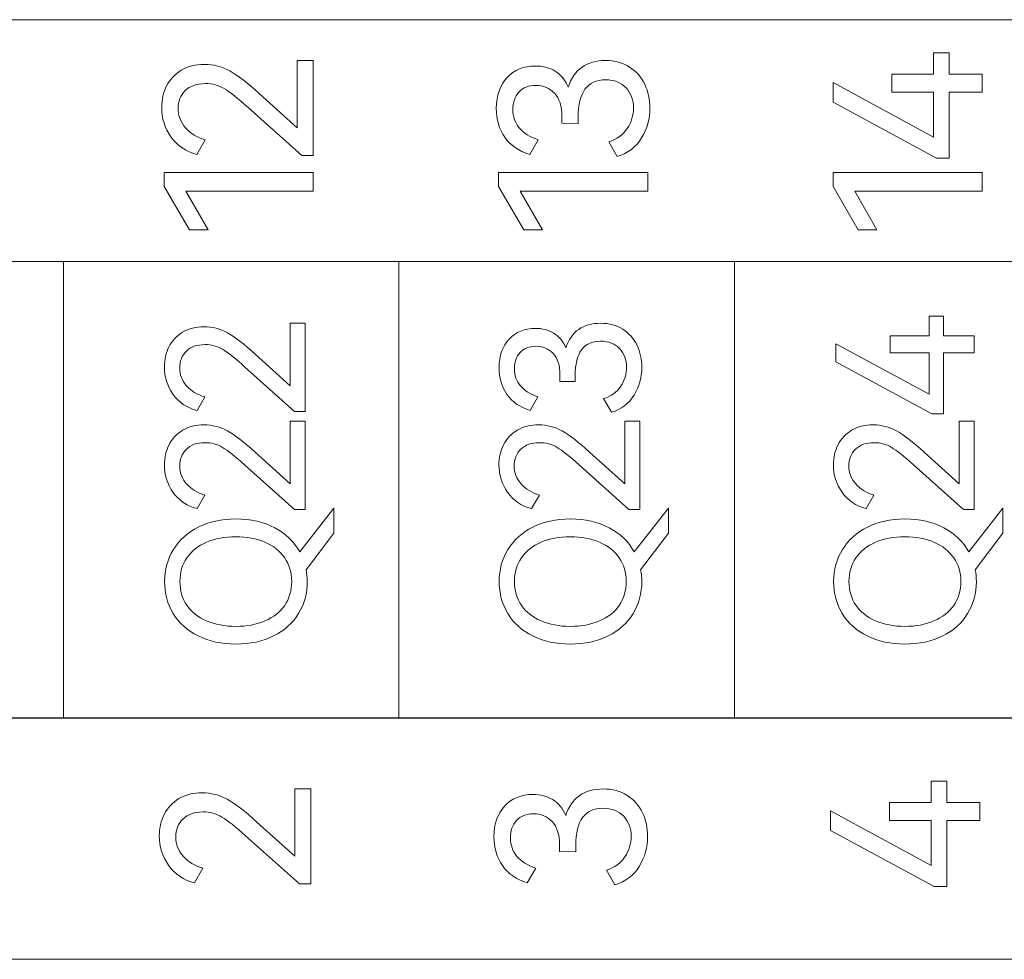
# Model space of a CAD drawing. Header units: millimetres. Extents: x 0 to 427, y 0 to 299.
# Tile 18 of 38: x 145 to 157, y 147 to 159. Entities that reach past the tile are written whole.
import ezdxf

# ---------------------------------------------------------------- set-up
doc = ezdxf.new("R2010")
doc.units = ezdxf.units.MM
doc.header["$MEASUREMENT"] = 0
doc.layers.add('layer 1', color=7, linetype='Continuous')

msp = doc.modelspace()

# ---------------------------------------------------------------- linework, layer by layer
at = {"layer": 'layer 1', "lineweight": 9}
for points, knots in [([(137.761, 155.895), (137.761, 155.895), (137.761, 158.827), (137.761, 158.827), (137.761, 158.827), (137.761, 158.827), (174.394, 158.827), (174.394, 158.827), (174.394, 158.827), (174.394, 158.827), (174.394, 155.895), (174.394, 155.895), (174.394, 155.895), (174.394, 155.895), (137.761, 155.895), (137.761, 155.895)], [0, 0, 0, 0, 0.25, 0.25, 0.25, 0.25, 0.5, 0.5, 0.5, 0.5, 0.75, 0.75, 0.75, 0.75, 1, 1, 1, 1]), ([(155.953, 158.166), (155.953, 158.166), (156.459, 158.166), (156.459, 158.166), (156.459, 158.166), (156.459, 158.166), (156.459, 158.425), (156.459, 158.425), (156.459, 158.425), (156.459, 158.425), (156.649, 158.425), (156.649, 158.425), (156.649, 158.425), (156.649, 158.425), (156.649, 158.166), (156.649, 158.166), (156.649, 158.166), (156.649, 158.166), (157.049, 158.166), (157.049, 158.166), (157.049, 158.166), (157.049, 158.166), (157.049, 157.946), (157.049, 157.946), (157.049, 157.946), (157.049, 157.946), (156.649, 157.946), (156.649, 157.946), (156.649, 157.946), (156.649, 157.946), (156.649, 157.146), (156.649, 157.146), (156.649, 157.146), (156.649, 157.146), (156.496, 157.146), (156.496, 157.146), (156.496, 157.146), (156.496, 157.146), (155.239, 157.825), (155.239, 157.825), (155.239, 157.825), (155.239, 157.825), (155.239, 158.065), (155.239, 158.065), (155.239, 158.065), (155.239, 158.065), (156.459, 157.403), (156.459, 157.403), (156.459, 157.403), (156.459, 157.403), (156.459, 157.946), (156.459, 157.946), (156.459, 157.946), (156.459, 157.946), (155.953, 157.946), (155.953, 157.946), (155.953, 157.946), (155.953, 157.946), (155.953, 158.166), (155.953, 158.166)], [0, 0, 0, 0, 0.066667, 0.066667, 0.066667, 0.066667, 0.133333, 0.133333, 0.133333, 0.133333, 0.2, 0.2, 0.2, 0.2, 0.266667, 0.266667, 0.266667, 0.266667, 0.333333, 0.333333, 0.333333, 0.333333, 0.4, 0.4, 0.4, 0.4, 0.466667, 0.466667, 0.466667, 0.466667, 0.533333, 0.533333, 0.533333, 0.533333, 0.6, 0.6, 0.6, 0.6, 0.666667, 0.666667, 0.666667, 0.666667, 0.733333, 0.733333, 0.733333, 0.733333, 0.8, 0.8, 0.8, 0.8, 0.866667, 0.866667, 0.866667, 0.866667, 0.933333, 0.933333, 0.933333, 0.933333, 1, 1, 1, 1]), ([(148.738, 157.514), (148.738, 157.514), (148.738, 158.331), (148.738, 158.331), (148.738, 158.331), (148.738, 158.331), (148.933, 158.331), (148.933, 158.331), (148.933, 158.331), (148.933, 158.331), (148.933, 157.178), (148.933, 157.178), (148.933, 157.178), (148.933, 157.178), (148.793, 157.178), (148.793, 157.178), (148.793, 157.178), (148.793, 157.178), (148.141, 157.763), (148.141, 157.763), (148.141, 157.763), (148.018, 157.873), (147.923, 157.95), (147.853, 157.991), (147.853, 157.991), (147.784, 158.031), (147.707, 158.052), (147.625, 158.052), (147.625, 158.052), (147.519, 158.052), (147.437, 158.023), (147.38, 157.966), (147.38, 157.966), (147.323, 157.909), (147.294, 157.836), (147.294, 157.749), (147.294, 157.749), (147.294, 157.66), (147.324, 157.581), (147.384, 157.514), (147.384, 157.514), (147.443, 157.447), (147.523, 157.398), (147.622, 157.368), (147.622, 157.368), (147.622, 157.368), (147.521, 157.191), (147.521, 157.191), (147.521, 157.191), (147.386, 157.227), (147.281, 157.298), (147.206, 157.405), (147.206, 157.405), (147.131, 157.512), (147.094, 157.632), (147.094, 157.763), (147.094, 157.763), (147.094, 157.859), (147.114, 157.946), (147.154, 158.025), (147.154, 158.025), (147.195, 158.104), (147.254, 158.167), (147.332, 158.214), (147.332, 158.214), (147.41, 158.261), (147.504, 158.285), (147.615, 158.285), (147.615, 158.285), (147.722, 158.285), (147.824, 158.258), (147.919, 158.205), (147.919, 158.205), (148.014, 158.153), (148.135, 158.059), (148.279, 157.929), (148.279, 157.929), (148.279, 157.929), (148.738, 157.514), (148.738, 157.514)], [0, 0, 0, 0, 0.05, 0.05, 0.05, 0.05, 0.1, 0.1, 0.1, 0.1, 0.15, 0.15, 0.15, 0.15, 0.2, 0.2, 0.2, 0.2, 0.25, 0.25, 0.25, 0.25, 0.3, 0.3, 0.3, 0.3, 0.35, 0.35, 0.35, 0.35, 0.4, 0.4, 0.4, 0.4, 0.45, 0.45, 0.45, 0.45, 0.5, 0.5, 0.5, 0.5, 0.55, 0.55, 0.55, 0.55, 0.6, 0.6, 0.6, 0.6, 0.65, 0.65, 0.65, 0.65, 0.7, 0.7, 0.7, 0.7, 0.75, 0.75, 0.75, 0.75, 0.8, 0.8, 0.8, 0.8, 0.85, 0.85, 0.85, 0.85, 0.9, 0.9, 0.9, 0.9, 0.95, 0.95, 0.95, 0.95, 1, 1, 1, 1]), ([(152.026, 158.008), (152.06, 158.117), (152.116, 158.198), (152.194, 158.251), (152.194, 158.251), (152.271, 158.305), (152.366, 158.331), (152.48, 158.331), (152.48, 158.331), (152.592, 158.331), (152.689, 158.305), (152.77, 158.252), (152.77, 158.252), (152.851, 158.2), (152.914, 158.129), (152.955, 158.043), (152.955, 158.043), (152.997, 157.956), (153.018, 157.86), (153.018, 157.756), (153.018, 157.756), (153.018, 157.624), (152.985, 157.503), (152.917, 157.392), (152.917, 157.392), (152.85, 157.281), (152.751, 157.206), (152.621, 157.168), (152.621, 157.168), (152.621, 157.168), (152.52, 157.346), (152.52, 157.346), (152.52, 157.346), (152.618, 157.377), (152.693, 157.432), (152.743, 157.508), (152.743, 157.508), (152.793, 157.584), (152.818, 157.667), (152.818, 157.756), (152.818, 157.756), (152.818, 157.853), (152.788, 157.935), (152.728, 157.999), (152.728, 157.999), (152.669, 158.064), (152.585, 158.097), (152.478, 158.097), (152.478, 158.097), (152.257, 158.097), (152.147, 157.945), (152.147, 157.645), (152.147, 157.645), (152.147, 157.645), (152.147, 157.568), (152.147, 157.568), (152.147, 157.568), (152.147, 157.568), (151.949, 157.571), (151.949, 157.571), (151.949, 157.571), (151.949, 157.571), (151.949, 157.657), (151.949, 157.657), (151.949, 157.657), (151.949, 157.779), (151.919, 157.872), (151.86, 157.935), (151.86, 157.935), (151.801, 157.998), (151.725, 158.03), (151.633, 158.03), (151.633, 158.03), (151.546, 158.03), (151.478, 158.003), (151.428, 157.949), (151.428, 157.949), (151.379, 157.894), (151.354, 157.824), (151.354, 157.739), (151.354, 157.739), (151.354, 157.65), (151.381, 157.574), (151.433, 157.513), (151.433, 157.513), (151.485, 157.452), (151.561, 157.404), (151.66, 157.371), (151.66, 157.371), (151.66, 157.371), (151.559, 157.193), (151.559, 157.193), (151.559, 157.193), (151.426, 157.233), (151.324, 157.303), (151.256, 157.402), (151.256, 157.402), (151.189, 157.501), (151.154, 157.618), (151.154, 157.751), (151.154, 157.751), (151.154, 157.906), (151.198, 158.03), (151.285, 158.124), (151.285, 158.124), (151.372, 158.218), (151.487, 158.265), (151.628, 158.265), (151.628, 158.265), (151.719, 158.265), (151.799, 158.244), (151.868, 158.202), (151.868, 158.202), (151.937, 158.16), (151.989, 158.095), (152.026, 158.008)], [0, 0, 0, 0, 0.034483, 0.034483, 0.034483, 0.034483, 0.068966, 0.068966, 0.068966, 0.068966, 0.103448, 0.103448, 0.103448, 0.103448, 0.137931, 0.137931, 0.137931, 0.137931, 0.172414, 0.172414, 0.172414, 0.172414, 0.206897, 0.206897, 0.206897, 0.206897, 0.241379, 0.241379, 0.241379, 0.241379, 0.275862, 0.275862, 0.275862, 0.275862, 0.310345, 0.310345, 0.310345, 0.310345, 0.344828, 0.344828, 0.344828, 0.344828, 0.37931, 0.37931, 0.37931, 0.37931, 0.413793, 0.413793, 0.413793, 0.413793, 0.448276, 0.448276, 0.448276, 0.448276, 0.482759, 0.482759, 0.482759, 0.482759, 0.517241, 0.517241, 0.517241, 0.517241, 0.551724, 0.551724, 0.551724, 0.551724, 0.586207, 0.586207, 0.586207, 0.586207, 0.62069, 0.62069, 0.62069, 0.62069, 0.655172, 0.655172, 0.655172, 0.655172, 0.689655, 0.689655, 0.689655, 0.689655, 0.724138, 0.724138, 0.724138, 0.724138, 0.758621, 0.758621, 0.758621, 0.758621, 0.793103, 0.793103, 0.793103, 0.793103, 0.827586, 0.827586, 0.827586, 0.827586, 0.862069, 0.862069, 0.862069, 0.862069, 0.896552, 0.896552, 0.896552, 0.896552, 0.931034, 0.931034, 0.931034, 0.931034, 0.965517, 0.965517, 0.965517, 0.965517, 1, 1, 1, 1]), ([(147.657, 156.277), (147.657, 156.277), (147.43, 156.277), (147.43, 156.277), (147.43, 156.277), (147.43, 156.277), (147.123, 156.803), (147.123, 156.803), (147.123, 156.803), (147.123, 156.803), (147.123, 156.971), (147.123, 156.971), (147.123, 156.971), (147.123, 156.971), (148.933, 156.971), (148.933, 156.971), (148.933, 156.971), (148.933, 156.971), (148.933, 156.748), (148.933, 156.748), (148.933, 156.748), (148.933, 156.748), (147.388, 156.748), (147.388, 156.748), (147.388, 156.748), (147.388, 156.748), (147.657, 156.277), (147.657, 156.277)], [0, 0, 0, 0, 0.142857, 0.142857, 0.142857, 0.142857, 0.285714, 0.285714, 0.285714, 0.285714, 0.428571, 0.428571, 0.428571, 0.428571, 0.571429, 0.571429, 0.571429, 0.571429, 0.714286, 0.714286, 0.714286, 0.714286, 0.857143, 0.857143, 0.857143, 0.857143, 1, 1, 1, 1]), ([(151.715, 156.277), (151.715, 156.277), (151.487, 156.277), (151.487, 156.277), (151.487, 156.277), (151.487, 156.277), (151.181, 156.803), (151.181, 156.803), (151.181, 156.803), (151.181, 156.803), (151.181, 156.971), (151.181, 156.971), (151.181, 156.971), (151.181, 156.971), (152.991, 156.971), (152.991, 156.971), (152.991, 156.971), (152.991, 156.971), (152.991, 156.748), (152.991, 156.748), (152.991, 156.748), (152.991, 156.748), (151.445, 156.748), (151.445, 156.748), (151.445, 156.748), (151.445, 156.748), (151.715, 156.277), (151.715, 156.277)], [0, 0, 0, 0, 0.142857, 0.142857, 0.142857, 0.142857, 0.285714, 0.285714, 0.285714, 0.285714, 0.428571, 0.428571, 0.428571, 0.428571, 0.571429, 0.571429, 0.571429, 0.571429, 0.714286, 0.714286, 0.714286, 0.714286, 0.857143, 0.857143, 0.857143, 0.857143, 1, 1, 1, 1]), ([(155.772, 156.277), (155.772, 156.277), (155.545, 156.277), (155.545, 156.277), (155.545, 156.277), (155.545, 156.277), (155.239, 156.803), (155.239, 156.803), (155.239, 156.803), (155.239, 156.803), (155.239, 156.971), (155.239, 156.971), (155.239, 156.971), (155.239, 156.971), (157.049, 156.971), (157.049, 156.971), (157.049, 156.971), (157.049, 156.971), (157.049, 156.748), (157.049, 156.748), (157.049, 156.748), (157.049, 156.748), (155.503, 156.748), (155.503, 156.748), (155.503, 156.748), (155.503, 156.748), (155.772, 156.277), (155.772, 156.277)], [0, 0, 0, 0, 0.142857, 0.142857, 0.142857, 0.142857, 0.285714, 0.285714, 0.285714, 0.285714, 0.428571, 0.428571, 0.428571, 0.428571, 0.571429, 0.571429, 0.571429, 0.571429, 0.714286, 0.714286, 0.714286, 0.714286, 0.857143, 0.857143, 0.857143, 0.857143, 1, 1, 1, 1]), ([(174.394, 155.895), (174.394, 155.895), (170.323, 155.895), (170.323, 155.895), (170.323, 155.895), (170.323, 155.895), (166.253, 155.895), (166.253, 155.895), (166.253, 155.895), (166.253, 155.895), (162.183, 155.895), (162.183, 155.895), (162.183, 155.895), (162.183, 155.895), (158.112, 155.895), (158.112, 155.895), (158.112, 155.895), (158.112, 155.895), (154.042, 155.895), (154.042, 155.895), (154.042, 155.895), (154.042, 155.895), (149.972, 155.895), (149.972, 155.895), (149.972, 155.895), (149.972, 155.895), (145.901, 155.895), (145.901, 155.895), (145.901, 155.895), (145.901, 155.895), (141.831, 155.895), (141.831, 155.895), (141.831, 155.895), (141.831, 155.895), (137.761, 155.895), (137.761, 155.895)], [0, 0, 0, 0, 0.111111, 0.111111, 0.111111, 0.111111, 0.222222, 0.222222, 0.222222, 0.222222, 0.333333, 0.333333, 0.333333, 0.333333, 0.444444, 0.444444, 0.444444, 0.444444, 0.555556, 0.555556, 0.555556, 0.555556, 0.666667, 0.666667, 0.666667, 0.666667, 0.777778, 0.777778, 0.777778, 0.777778, 0.888889, 0.888889, 0.888889, 0.888889, 1, 1, 1, 1]), ([(155.934, 154.99), (155.934, 154.99), (156.404, 154.99), (156.404, 154.99), (156.404, 154.99), (156.404, 154.99), (156.404, 155.231), (156.404, 155.231), (156.404, 155.231), (156.404, 155.231), (156.581, 155.231), (156.581, 155.231), (156.581, 155.231), (156.581, 155.231), (156.581, 154.99), (156.581, 154.99), (156.581, 154.99), (156.581, 154.99), (156.953, 154.99), (156.953, 154.99), (156.953, 154.99), (156.953, 154.99), (156.953, 154.786), (156.953, 154.786), (156.953, 154.786), (156.953, 154.786), (156.581, 154.786), (156.581, 154.786), (156.581, 154.786), (156.581, 154.786), (156.581, 154.043), (156.581, 154.043), (156.581, 154.043), (156.581, 154.043), (156.439, 154.043), (156.439, 154.043), (156.439, 154.043), (156.439, 154.043), (155.272, 154.674), (155.272, 154.674), (155.272, 154.674), (155.272, 154.674), (155.272, 154.896), (155.272, 154.896), (155.272, 154.896), (155.272, 154.896), (156.404, 154.282), (156.404, 154.282), (156.404, 154.282), (156.404, 154.282), (156.404, 154.786), (156.404, 154.786), (156.404, 154.786), (156.404, 154.786), (155.934, 154.786), (155.934, 154.786), (155.934, 154.786), (155.934, 154.786), (155.934, 154.99), (155.934, 154.99)], [0, 0, 0, 0, 0.066667, 0.066667, 0.066667, 0.066667, 0.133333, 0.133333, 0.133333, 0.133333, 0.2, 0.2, 0.2, 0.2, 0.266667, 0.266667, 0.266667, 0.266667, 0.333333, 0.333333, 0.333333, 0.333333, 0.4, 0.4, 0.4, 0.4, 0.466667, 0.466667, 0.466667, 0.466667, 0.533333, 0.533333, 0.533333, 0.533333, 0.6, 0.6, 0.6, 0.6, 0.666667, 0.666667, 0.666667, 0.666667, 0.733333, 0.733333, 0.733333, 0.733333, 0.8, 0.8, 0.8, 0.8, 0.866667, 0.866667, 0.866667, 0.866667, 0.933333, 0.933333, 0.933333, 0.933333, 1, 1, 1, 1]), ([(148.654, 154.385), (148.654, 154.385), (148.654, 155.144), (148.654, 155.144), (148.654, 155.144), (148.654, 155.144), (148.835, 155.144), (148.835, 155.144), (148.835, 155.144), (148.835, 155.144), (148.835, 154.073), (148.835, 154.073), (148.835, 154.073), (148.835, 154.073), (148.704, 154.073), (148.704, 154.073), (148.704, 154.073), (148.704, 154.073), (148.099, 154.617), (148.099, 154.617), (148.099, 154.617), (147.986, 154.719), (147.897, 154.789), (147.832, 154.828), (147.832, 154.828), (147.767, 154.866), (147.696, 154.885), (147.62, 154.885), (147.62, 154.885), (147.522, 154.885), (147.446, 154.858), (147.393, 154.805), (147.393, 154.805), (147.339, 154.751), (147.312, 154.684), (147.312, 154.603), (147.312, 154.603), (147.312, 154.52), (147.34, 154.448), (147.396, 154.385), (147.396, 154.385), (147.452, 154.322), (147.526, 154.277), (147.617, 154.25), (147.617, 154.25), (147.617, 154.25), (147.523, 154.085), (147.523, 154.085), (147.523, 154.085), (147.398, 154.118), (147.3, 154.185), (147.231, 154.284), (147.231, 154.284), (147.161, 154.384), (147.127, 154.494), (147.127, 154.617), (147.127, 154.617), (147.127, 154.705), (147.145, 154.786), (147.183, 154.86), (147.183, 154.86), (147.22, 154.933), (147.275, 154.992), (147.348, 155.035), (147.348, 155.035), (147.42, 155.079), (147.508, 155.101), (147.61, 155.101), (147.61, 155.101), (147.71, 155.101), (147.804, 155.076), (147.892, 155.027), (147.892, 155.027), (147.981, 154.978), (148.093, 154.893), (148.227, 154.77), (148.227, 154.77), (148.227, 154.77), (148.654, 154.385), (148.654, 154.385)], [0, 0, 0, 0, 0.05, 0.05, 0.05, 0.05, 0.1, 0.1, 0.1, 0.1, 0.15, 0.15, 0.15, 0.15, 0.2, 0.2, 0.2, 0.2, 0.25, 0.25, 0.25, 0.25, 0.3, 0.3, 0.3, 0.3, 0.35, 0.35, 0.35, 0.35, 0.4, 0.4, 0.4, 0.4, 0.45, 0.45, 0.45, 0.45, 0.5, 0.5, 0.5, 0.5, 0.55, 0.55, 0.55, 0.55, 0.6, 0.6, 0.6, 0.6, 0.65, 0.65, 0.65, 0.65, 0.7, 0.7, 0.7, 0.7, 0.75, 0.75, 0.75, 0.75, 0.8, 0.8, 0.8, 0.8, 0.85, 0.85, 0.85, 0.85, 0.9, 0.9, 0.9, 0.9, 0.95, 0.95, 0.95, 0.95, 1, 1, 1, 1]), ([(151.997, 154.844), (152.029, 154.945), (152.081, 155.02), (152.153, 155.07), (152.153, 155.07), (152.225, 155.119), (152.314, 155.144), (152.419, 155.144), (152.419, 155.144), (152.523, 155.144), (152.613, 155.12), (152.689, 155.071), (152.689, 155.071), (152.764, 155.022), (152.822, 154.957), (152.861, 154.876), (152.861, 154.876), (152.899, 154.795), (152.919, 154.706), (152.919, 154.61), (152.919, 154.61), (152.919, 154.487), (152.888, 154.375), (152.825, 154.272), (152.825, 154.272), (152.762, 154.168), (152.671, 154.099), (152.55, 154.064), (152.55, 154.064), (152.55, 154.064), (152.456, 154.229), (152.456, 154.229), (152.456, 154.229), (152.547, 154.258), (152.617, 154.308), (152.663, 154.379), (152.663, 154.379), (152.71, 154.45), (152.733, 154.527), (152.733, 154.61), (152.733, 154.61), (152.733, 154.7), (152.705, 154.775), (152.65, 154.836), (152.65, 154.836), (152.594, 154.896), (152.516, 154.926), (152.417, 154.926), (152.417, 154.926), (152.212, 154.926), (152.11, 154.786), (152.11, 154.507), (152.11, 154.507), (152.11, 154.507), (152.11, 154.436), (152.11, 154.436), (152.11, 154.436), (152.11, 154.436), (151.926, 154.438), (151.926, 154.438), (151.926, 154.438), (151.926, 154.438), (151.926, 154.518), (151.926, 154.518), (151.926, 154.518), (151.926, 154.631), (151.899, 154.717), (151.844, 154.776), (151.844, 154.776), (151.788, 154.835), (151.718, 154.864), (151.633, 154.864), (151.633, 154.864), (151.552, 154.864), (151.488, 154.839), (151.442, 154.789), (151.442, 154.789), (151.396, 154.738), (151.373, 154.673), (151.373, 154.594), (151.373, 154.594), (151.373, 154.511), (151.398, 154.441), (151.447, 154.384), (151.447, 154.384), (151.496, 154.327), (151.566, 154.283), (151.658, 154.252), (151.658, 154.252), (151.658, 154.252), (151.564, 154.087), (151.564, 154.087), (151.564, 154.087), (151.44, 154.124), (151.346, 154.188), (151.283, 154.281), (151.283, 154.281), (151.219, 154.373), (151.188, 154.481), (151.188, 154.605), (151.188, 154.605), (151.188, 154.749), (151.228, 154.864), (151.309, 154.951), (151.309, 154.951), (151.39, 155.039), (151.496, 155.082), (151.628, 155.082), (151.628, 155.082), (151.712, 155.082), (151.786, 155.063), (151.85, 155.024), (151.85, 155.024), (151.915, 154.985), (151.964, 154.925), (151.997, 154.844)], [0, 0, 0, 0, 0.034483, 0.034483, 0.034483, 0.034483, 0.068966, 0.068966, 0.068966, 0.068966, 0.103448, 0.103448, 0.103448, 0.103448, 0.137931, 0.137931, 0.137931, 0.137931, 0.172414, 0.172414, 0.172414, 0.172414, 0.206897, 0.206897, 0.206897, 0.206897, 0.241379, 0.241379, 0.241379, 0.241379, 0.275862, 0.275862, 0.275862, 0.275862, 0.310345, 0.310345, 0.310345, 0.310345, 0.344828, 0.344828, 0.344828, 0.344828, 0.37931, 0.37931, 0.37931, 0.37931, 0.413793, 0.413793, 0.413793, 0.413793, 0.448276, 0.448276, 0.448276, 0.448276, 0.482759, 0.482759, 0.482759, 0.482759, 0.517241, 0.517241, 0.517241, 0.517241, 0.551724, 0.551724, 0.551724, 0.551724, 0.586207, 0.586207, 0.586207, 0.586207, 0.62069, 0.62069, 0.62069, 0.62069, 0.655172, 0.655172, 0.655172, 0.655172, 0.689655, 0.689655, 0.689655, 0.689655, 0.724138, 0.724138, 0.724138, 0.724138, 0.758621, 0.758621, 0.758621, 0.758621, 0.793103, 0.793103, 0.793103, 0.793103, 0.827586, 0.827586, 0.827586, 0.827586, 0.862069, 0.862069, 0.862069, 0.862069, 0.896552, 0.896552, 0.896552, 0.896552, 0.931034, 0.931034, 0.931034, 0.931034, 0.965517, 0.965517, 0.965517, 0.965517, 1, 1, 1, 1]), ([(148.654, 153.195), (148.654, 153.195), (148.654, 153.954), (148.654, 153.954), (148.654, 153.954), (148.654, 153.954), (148.835, 153.954), (148.835, 153.954), (148.835, 153.954), (148.835, 153.954), (148.835, 152.883), (148.835, 152.883), (148.835, 152.883), (148.835, 152.883), (148.704, 152.883), (148.704, 152.883), (148.704, 152.883), (148.704, 152.883), (148.099, 153.427), (148.099, 153.427), (148.099, 153.427), (147.986, 153.529), (147.897, 153.6), (147.832, 153.638), (147.832, 153.638), (147.767, 153.676), (147.696, 153.695), (147.62, 153.695), (147.62, 153.695), (147.522, 153.695), (147.446, 153.668), (147.393, 153.615), (147.393, 153.615), (147.339, 153.561), (147.312, 153.494), (147.312, 153.413), (147.312, 153.413), (147.312, 153.33), (147.34, 153.258), (147.396, 153.195), (147.396, 153.195), (147.452, 153.132), (147.526, 153.087), (147.617, 153.06), (147.617, 153.06), (147.617, 153.06), (147.523, 152.895), (147.523, 152.895), (147.523, 152.895), (147.398, 152.928), (147.3, 152.995), (147.231, 153.094), (147.231, 153.094), (147.161, 153.194), (147.127, 153.304), (147.127, 153.427), (147.127, 153.427), (147.127, 153.515), (147.145, 153.596), (147.183, 153.67), (147.183, 153.67), (147.22, 153.743), (147.275, 153.802), (147.348, 153.845), (147.348, 153.845), (147.42, 153.889), (147.508, 153.911), (147.61, 153.911), (147.61, 153.911), (147.71, 153.911), (147.804, 153.886), (147.892, 153.837), (147.892, 153.837), (147.981, 153.788), (148.093, 153.703), (148.227, 153.58), (148.227, 153.58), (148.227, 153.58), (148.654, 153.195), (148.654, 153.195)], [0, 0, 0, 0, 0.05, 0.05, 0.05, 0.05, 0.1, 0.1, 0.1, 0.1, 0.15, 0.15, 0.15, 0.15, 0.2, 0.2, 0.2, 0.2, 0.25, 0.25, 0.25, 0.25, 0.3, 0.3, 0.3, 0.3, 0.35, 0.35, 0.35, 0.35, 0.4, 0.4, 0.4, 0.4, 0.45, 0.45, 0.45, 0.45, 0.5, 0.5, 0.5, 0.5, 0.55, 0.55, 0.55, 0.55, 0.6, 0.6, 0.6, 0.6, 0.65, 0.65, 0.65, 0.65, 0.7, 0.7, 0.7, 0.7, 0.75, 0.75, 0.75, 0.75, 0.8, 0.8, 0.8, 0.8, 0.85, 0.85, 0.85, 0.85, 0.9, 0.9, 0.9, 0.9, 0.95, 0.95, 0.95, 0.95, 1, 1, 1, 1]), ([(152.713, 153.195), (152.713, 153.195), (152.713, 153.954), (152.713, 153.954), (152.713, 153.954), (152.713, 153.954), (152.894, 153.954), (152.894, 153.954), (152.894, 153.954), (152.894, 153.954), (152.894, 152.883), (152.894, 152.883), (152.894, 152.883), (152.894, 152.883), (152.763, 152.883), (152.763, 152.883), (152.763, 152.883), (152.763, 152.883), (152.158, 153.427), (152.158, 153.427), (152.158, 153.427), (152.045, 153.529), (151.955, 153.6), (151.891, 153.638), (151.891, 153.638), (151.826, 153.676), (151.755, 153.695), (151.678, 153.695), (151.678, 153.695), (151.581, 153.695), (151.505, 153.668), (151.451, 153.615), (151.451, 153.615), (151.398, 153.561), (151.371, 153.494), (151.371, 153.413), (151.371, 153.413), (151.371, 153.33), (151.399, 153.258), (151.455, 153.195), (151.455, 153.195), (151.511, 153.132), (151.584, 153.087), (151.676, 153.06), (151.676, 153.06), (151.676, 153.06), (151.582, 152.895), (151.582, 152.895), (151.582, 152.895), (151.457, 152.928), (151.359, 152.995), (151.29, 153.094), (151.29, 153.094), (151.22, 153.194), (151.185, 153.304), (151.185, 153.427), (151.185, 153.427), (151.185, 153.515), (151.204, 153.596), (151.242, 153.67), (151.242, 153.67), (151.279, 153.743), (151.334, 153.802), (151.407, 153.845), (151.407, 153.845), (151.479, 153.889), (151.567, 153.911), (151.669, 153.911), (151.669, 153.911), (151.769, 153.911), (151.863, 153.886), (151.951, 153.837), (151.951, 153.837), (152.04, 153.788), (152.152, 153.703), (152.286, 153.58), (152.286, 153.58), (152.286, 153.58), (152.713, 153.195), (152.713, 153.195)], [0, 0, 0, 0, 0.05, 0.05, 0.05, 0.05, 0.1, 0.1, 0.1, 0.1, 0.15, 0.15, 0.15, 0.15, 0.2, 0.2, 0.2, 0.2, 0.25, 0.25, 0.25, 0.25, 0.3, 0.3, 0.3, 0.3, 0.35, 0.35, 0.35, 0.35, 0.4, 0.4, 0.4, 0.4, 0.45, 0.45, 0.45, 0.45, 0.5, 0.5, 0.5, 0.5, 0.55, 0.55, 0.55, 0.55, 0.6, 0.6, 0.6, 0.6, 0.65, 0.65, 0.65, 0.65, 0.7, 0.7, 0.7, 0.7, 0.75, 0.75, 0.75, 0.75, 0.8, 0.8, 0.8, 0.8, 0.85, 0.85, 0.85, 0.85, 0.9, 0.9, 0.9, 0.9, 0.95, 0.95, 0.95, 0.95, 1, 1, 1, 1]), ([(156.771, 153.195), (156.771, 153.195), (156.771, 153.954), (156.771, 153.954), (156.771, 153.954), (156.771, 153.954), (156.953, 153.954), (156.953, 153.954), (156.953, 153.954), (156.953, 153.954), (156.953, 152.883), (156.953, 152.883), (156.953, 152.883), (156.953, 152.883), (156.822, 152.883), (156.822, 152.883), (156.822, 152.883), (156.822, 152.883), (156.216, 153.427), (156.216, 153.427), (156.216, 153.427), (156.103, 153.529), (156.014, 153.6), (155.949, 153.638), (155.949, 153.638), (155.884, 153.676), (155.814, 153.695), (155.737, 153.695), (155.737, 153.695), (155.639, 153.695), (155.564, 153.668), (155.51, 153.615), (155.51, 153.615), (155.457, 153.561), (155.43, 153.494), (155.43, 153.413), (155.43, 153.413), (155.43, 153.33), (155.458, 153.258), (155.514, 153.195), (155.514, 153.195), (155.569, 153.132), (155.643, 153.087), (155.735, 153.06), (155.735, 153.06), (155.735, 153.06), (155.641, 152.895), (155.641, 152.895), (155.641, 152.895), (155.516, 152.928), (155.418, 152.995), (155.349, 153.094), (155.349, 153.094), (155.279, 153.194), (155.244, 153.304), (155.244, 153.427), (155.244, 153.427), (155.244, 153.515), (155.263, 153.596), (155.3, 153.67), (155.3, 153.67), (155.338, 153.743), (155.393, 153.802), (155.465, 153.845), (155.465, 153.845), (155.538, 153.889), (155.626, 153.911), (155.728, 153.911), (155.728, 153.911), (155.827, 153.911), (155.921, 153.886), (156.01, 153.837), (156.01, 153.837), (156.099, 153.788), (156.21, 153.703), (156.345, 153.58), (156.345, 153.58), (156.345, 153.58), (156.771, 153.195), (156.771, 153.195)], [0, 0, 0, 0, 0.05, 0.05, 0.05, 0.05, 0.1, 0.1, 0.1, 0.1, 0.15, 0.15, 0.15, 0.15, 0.2, 0.2, 0.2, 0.2, 0.25, 0.25, 0.25, 0.25, 0.3, 0.3, 0.3, 0.3, 0.35, 0.35, 0.35, 0.35, 0.4, 0.4, 0.4, 0.4, 0.45, 0.45, 0.45, 0.45, 0.5, 0.5, 0.5, 0.5, 0.55, 0.55, 0.55, 0.55, 0.6, 0.6, 0.6, 0.6, 0.65, 0.65, 0.65, 0.65, 0.7, 0.7, 0.7, 0.7, 0.75, 0.75, 0.75, 0.75, 0.8, 0.8, 0.8, 0.8, 0.85, 0.85, 0.85, 0.85, 0.9, 0.9, 0.9, 0.9, 0.95, 0.95, 0.95, 0.95, 1, 1, 1, 1]), ([(149.184, 152.902), (149.184, 152.902), (149.184, 152.595), (149.184, 152.595), (149.184, 152.595), (149.184, 152.595), (148.846, 152.154), (148.846, 152.154), (148.846, 152.154), (148.856, 152.107), (148.86, 152.059), (148.86, 152.01), (148.86, 152.01), (148.86, 151.866), (148.825, 151.737), (148.755, 151.621), (148.755, 151.621), (148.684, 151.506), (148.583, 151.415), (148.452, 151.35), (148.452, 151.35), (148.321, 151.284), (148.168, 151.251), (147.993, 151.251), (147.993, 151.251), (147.821, 151.251), (147.669, 151.284), (147.537, 151.35), (147.537, 151.35), (147.406, 151.415), (147.305, 151.506), (147.234, 151.621), (147.234, 151.621), (147.164, 151.737), (147.129, 151.866), (147.129, 152.01), (147.129, 152.01), (147.129, 152.154), (147.164, 152.283), (147.236, 152.399), (147.236, 152.399), (147.307, 152.514), (147.407, 152.605), (147.538, 152.67), (147.538, 152.67), (147.669, 152.736), (147.821, 152.769), (147.993, 152.769), (147.993, 152.769), (148.174, 152.769), (148.331, 152.733), (148.465, 152.662), (148.465, 152.662), (148.598, 152.591), (148.7, 152.495), (148.768, 152.372), (148.768, 152.372), (148.768, 152.372), (149.184, 152.902), (149.184, 152.902)], [0, 0, 0, 0, 0.066667, 0.066667, 0.066667, 0.066667, 0.133333, 0.133333, 0.133333, 0.133333, 0.2, 0.2, 0.2, 0.2, 0.266667, 0.266667, 0.266667, 0.266667, 0.333333, 0.333333, 0.333333, 0.333333, 0.4, 0.4, 0.4, 0.4, 0.466667, 0.466667, 0.466667, 0.466667, 0.533333, 0.533333, 0.533333, 0.533333, 0.6, 0.6, 0.6, 0.6, 0.666667, 0.666667, 0.666667, 0.666667, 0.733333, 0.733333, 0.733333, 0.733333, 0.8, 0.8, 0.8, 0.8, 0.866667, 0.866667, 0.866667, 0.866667, 0.933333, 0.933333, 0.933333, 0.933333, 1, 1, 1, 1]), ([(153.242, 152.902), (153.242, 152.902), (153.242, 152.595), (153.242, 152.595), (153.242, 152.595), (153.242, 152.595), (152.905, 152.154), (152.905, 152.154), (152.905, 152.154), (152.914, 152.107), (152.919, 152.059), (152.919, 152.01), (152.919, 152.01), (152.919, 151.866), (152.884, 151.737), (152.813, 151.621), (152.813, 151.621), (152.743, 151.506), (152.642, 151.415), (152.511, 151.35), (152.511, 151.35), (152.379, 151.284), (152.226, 151.251), (152.052, 151.251), (152.052, 151.251), (151.879, 151.251), (151.727, 151.284), (151.596, 151.35), (151.596, 151.35), (151.464, 151.415), (151.363, 151.506), (151.293, 151.621), (151.293, 151.621), (151.223, 151.737), (151.188, 151.866), (151.188, 152.01), (151.188, 152.01), (151.188, 152.154), (151.223, 152.283), (151.294, 152.399), (151.294, 152.399), (151.365, 152.514), (151.466, 152.605), (151.597, 152.67), (151.597, 152.67), (151.728, 152.736), (151.879, 152.769), (152.052, 152.769), (152.052, 152.769), (152.233, 152.769), (152.39, 152.733), (152.523, 152.662), (152.523, 152.662), (152.657, 152.591), (152.758, 152.495), (152.827, 152.372), (152.827, 152.372), (152.827, 152.372), (153.242, 152.902), (153.242, 152.902)], [0, 0, 0, 0, 0.066667, 0.066667, 0.066667, 0.066667, 0.133333, 0.133333, 0.133333, 0.133333, 0.2, 0.2, 0.2, 0.2, 0.266667, 0.266667, 0.266667, 0.266667, 0.333333, 0.333333, 0.333333, 0.333333, 0.4, 0.4, 0.4, 0.4, 0.466667, 0.466667, 0.466667, 0.466667, 0.533333, 0.533333, 0.533333, 0.533333, 0.6, 0.6, 0.6, 0.6, 0.666667, 0.666667, 0.666667, 0.666667, 0.733333, 0.733333, 0.733333, 0.733333, 0.8, 0.8, 0.8, 0.8, 0.866667, 0.866667, 0.866667, 0.866667, 0.933333, 0.933333, 0.933333, 0.933333, 1, 1, 1, 1]), ([(157.301, 152.902), (157.301, 152.902), (157.301, 152.595), (157.301, 152.595), (157.301, 152.595), (157.301, 152.595), (156.964, 152.154), (156.964, 152.154), (156.964, 152.154), (156.973, 152.107), (156.978, 152.059), (156.978, 152.01), (156.978, 152.01), (156.978, 151.866), (156.943, 151.737), (156.872, 151.621), (156.872, 151.621), (156.802, 151.506), (156.701, 151.415), (156.57, 151.35), (156.57, 151.35), (156.438, 151.284), (156.285, 151.251), (156.111, 151.251), (156.111, 151.251), (155.938, 151.251), (155.786, 151.284), (155.655, 151.35), (155.655, 151.35), (155.523, 151.415), (155.422, 151.506), (155.352, 151.621), (155.352, 151.621), (155.282, 151.737), (155.246, 151.866), (155.246, 152.01), (155.246, 152.01), (155.246, 152.154), (155.282, 152.283), (155.353, 152.399), (155.353, 152.399), (155.424, 152.514), (155.525, 152.605), (155.656, 152.67), (155.656, 152.67), (155.787, 152.736), (155.938, 152.769), (156.111, 152.769), (156.111, 152.769), (156.291, 152.769), (156.448, 152.733), (156.582, 152.662), (156.582, 152.662), (156.716, 152.591), (156.817, 152.495), (156.886, 152.372), (156.886, 152.372), (156.886, 152.372), (157.301, 152.902), (157.301, 152.902)], [0, 0, 0, 0, 0.066667, 0.066667, 0.066667, 0.066667, 0.133333, 0.133333, 0.133333, 0.133333, 0.2, 0.2, 0.2, 0.2, 0.266667, 0.266667, 0.266667, 0.266667, 0.333333, 0.333333, 0.333333, 0.333333, 0.4, 0.4, 0.4, 0.4, 0.466667, 0.466667, 0.466667, 0.466667, 0.533333, 0.533333, 0.533333, 0.533333, 0.6, 0.6, 0.6, 0.6, 0.666667, 0.666667, 0.666667, 0.666667, 0.733333, 0.733333, 0.733333, 0.733333, 0.8, 0.8, 0.8, 0.8, 0.866667, 0.866667, 0.866667, 0.866667, 0.933333, 0.933333, 0.933333, 0.933333, 1, 1, 1, 1]), ([(147.993, 151.466), (148.126, 151.466), (148.244, 151.488), (148.347, 151.532), (148.347, 151.532), (148.449, 151.575), (148.529, 151.638), (148.586, 151.721), (148.586, 151.721), (148.643, 151.804), (148.672, 151.9), (148.672, 152.01), (148.672, 152.01), (148.672, 152.12), (148.643, 152.216), (148.586, 152.298), (148.586, 152.298), (148.529, 152.379), (148.449, 152.443), (148.347, 152.487), (148.347, 152.487), (148.244, 152.531), (148.126, 152.553), (147.993, 152.553), (147.993, 152.553), (147.859, 152.553), (147.74, 152.531), (147.638, 152.487), (147.638, 152.487), (147.536, 152.443), (147.456, 152.379), (147.399, 152.298), (147.399, 152.298), (147.343, 152.216), (147.315, 152.12), (147.315, 152.01), (147.315, 152.01), (147.315, 151.9), (147.343, 151.804), (147.399, 151.722), (147.399, 151.722), (147.456, 151.64), (147.536, 151.577), (147.638, 151.533), (147.638, 151.533), (147.74, 151.489), (147.859, 151.466), (147.993, 151.466)], [0, 0, 0, 0, 0.083333, 0.083333, 0.083333, 0.083333, 0.166667, 0.166667, 0.166667, 0.166667, 0.25, 0.25, 0.25, 0.25, 0.333333, 0.333333, 0.333333, 0.333333, 0.416667, 0.416667, 0.416667, 0.416667, 0.5, 0.5, 0.5, 0.5, 0.583333, 0.583333, 0.583333, 0.583333, 0.666667, 0.666667, 0.666667, 0.666667, 0.75, 0.75, 0.75, 0.75, 0.833333, 0.833333, 0.833333, 0.833333, 0.916667, 0.916667, 0.916667, 0.916667, 1, 1, 1, 1]), ([(152.052, 151.466), (152.185, 151.466), (152.303, 151.488), (152.405, 151.532), (152.405, 151.532), (152.508, 151.575), (152.588, 151.638), (152.645, 151.721), (152.645, 151.721), (152.702, 151.804), (152.731, 151.9), (152.731, 152.01), (152.731, 152.01), (152.731, 152.12), (152.702, 152.216), (152.645, 152.298), (152.645, 152.298), (152.588, 152.379), (152.508, 152.443), (152.405, 152.487), (152.405, 152.487), (152.303, 152.531), (152.185, 152.553), (152.052, 152.553), (152.052, 152.553), (151.918, 152.553), (151.799, 152.531), (151.697, 152.487), (151.697, 152.487), (151.594, 152.443), (151.515, 152.379), (151.458, 152.298), (151.458, 152.298), (151.402, 152.216), (151.373, 152.12), (151.373, 152.01), (151.373, 152.01), (151.373, 151.9), (151.402, 151.804), (151.458, 151.722), (151.458, 151.722), (151.515, 151.64), (151.594, 151.577), (151.697, 151.533), (151.697, 151.533), (151.799, 151.489), (151.918, 151.466), (152.052, 151.466)], [0, 0, 0, 0, 0.083333, 0.083333, 0.083333, 0.083333, 0.166667, 0.166667, 0.166667, 0.166667, 0.25, 0.25, 0.25, 0.25, 0.333333, 0.333333, 0.333333, 0.333333, 0.416667, 0.416667, 0.416667, 0.416667, 0.5, 0.5, 0.5, 0.5, 0.583333, 0.583333, 0.583333, 0.583333, 0.666667, 0.666667, 0.666667, 0.666667, 0.75, 0.75, 0.75, 0.75, 0.833333, 0.833333, 0.833333, 0.833333, 0.916667, 0.916667, 0.916667, 0.916667, 1, 1, 1, 1]), ([(156.111, 151.466), (156.244, 151.466), (156.362, 151.488), (156.464, 151.532), (156.464, 151.532), (156.567, 151.575), (156.646, 151.638), (156.704, 151.721), (156.704, 151.721), (156.761, 151.804), (156.79, 151.9), (156.79, 152.01), (156.79, 152.01), (156.79, 152.12), (156.761, 152.216), (156.704, 152.298), (156.704, 152.298), (156.646, 152.379), (156.567, 152.443), (156.464, 152.487), (156.464, 152.487), (156.362, 152.531), (156.244, 152.553), (156.111, 152.553), (156.111, 152.553), (155.976, 152.553), (155.858, 152.531), (155.756, 152.487), (155.756, 152.487), (155.653, 152.443), (155.574, 152.379), (155.517, 152.298), (155.517, 152.298), (155.461, 152.216), (155.432, 152.12), (155.432, 152.01), (155.432, 152.01), (155.432, 151.9), (155.461, 151.804), (155.517, 151.722), (155.517, 151.722), (155.574, 151.64), (155.653, 151.577), (155.756, 151.533), (155.756, 151.533), (155.858, 151.489), (155.976, 151.466), (156.111, 151.466)], [0, 0, 0, 0, 0.083333, 0.083333, 0.083333, 0.083333, 0.166667, 0.166667, 0.166667, 0.166667, 0.25, 0.25, 0.25, 0.25, 0.333333, 0.333333, 0.333333, 0.333333, 0.416667, 0.416667, 0.416667, 0.416667, 0.5, 0.5, 0.5, 0.5, 0.583333, 0.583333, 0.583333, 0.583333, 0.666667, 0.666667, 0.666667, 0.666667, 0.75, 0.75, 0.75, 0.75, 0.833333, 0.833333, 0.833333, 0.833333, 0.916667, 0.916667, 0.916667, 0.916667, 1, 1, 1, 1]), ([(137.761, 147.427), (137.761, 147.427), (137.761, 150.358), (137.761, 150.358), (137.761, 150.358), (137.761, 150.358), (174.394, 150.358), (174.394, 150.358), (174.394, 150.358), (174.394, 150.358), (174.394, 147.427), (174.394, 147.427), (174.394, 147.427), (174.394, 147.427), (137.761, 147.427), (137.761, 147.427)], [0, 0, 0, 0, 0.25, 0.25, 0.25, 0.25, 0.5, 0.5, 0.5, 0.5, 0.75, 0.75, 0.75, 0.75, 1, 1, 1, 1]), ([(174.394, 150.351), (174.394, 150.351), (170.323, 150.351), (170.323, 150.351), (170.323, 150.351), (170.323, 150.351), (166.253, 150.351), (166.253, 150.351), (166.253, 150.351), (166.253, 150.351), (162.183, 150.351), (162.183, 150.351), (162.183, 150.351), (162.183, 150.351), (158.112, 150.351), (158.112, 150.351), (158.112, 150.351), (158.112, 150.351), (154.042, 150.351), (154.042, 150.351), (154.042, 150.351), (154.042, 150.351), (149.972, 150.351), (149.972, 150.351), (149.972, 150.351), (149.972, 150.351), (145.901, 150.351), (145.901, 150.351), (145.901, 150.351), (145.901, 150.351), (141.831, 150.351), (141.831, 150.351), (141.831, 150.351), (141.831, 150.351), (137.761, 150.351), (137.761, 150.351)], [0, 0, 0, 0, 0.111111, 0.111111, 0.111111, 0.111111, 0.222222, 0.222222, 0.222222, 0.222222, 0.333333, 0.333333, 0.333333, 0.333333, 0.444444, 0.444444, 0.444444, 0.444444, 0.555556, 0.555556, 0.555556, 0.555556, 0.666667, 0.666667, 0.666667, 0.666667, 0.777778, 0.777778, 0.777778, 0.777778, 0.888889, 0.888889, 0.888889, 0.888889, 1, 1, 1, 1]), ([(155.924, 149.329), (155.924, 149.329), (156.43, 149.329), (156.43, 149.329), (156.43, 149.329), (156.43, 149.329), (156.43, 149.588), (156.43, 149.588), (156.43, 149.588), (156.43, 149.588), (156.62, 149.588), (156.62, 149.588), (156.62, 149.588), (156.62, 149.588), (156.62, 149.329), (156.62, 149.329), (156.62, 149.329), (156.62, 149.329), (157.02, 149.329), (157.02, 149.329), (157.02, 149.329), (157.02, 149.329), (157.02, 149.109), (157.02, 149.109), (157.02, 149.109), (157.02, 149.109), (156.62, 149.109), (156.62, 149.109), (156.62, 149.109), (156.62, 149.109), (156.62, 148.309), (156.62, 148.309), (156.62, 148.309), (156.62, 148.309), (156.467, 148.309), (156.467, 148.309), (156.467, 148.309), (156.467, 148.309), (155.21, 148.988), (155.21, 148.988), (155.21, 148.988), (155.21, 148.988), (155.21, 149.227), (155.21, 149.227), (155.21, 149.227), (155.21, 149.227), (156.43, 148.566), (156.43, 148.566), (156.43, 148.566), (156.43, 148.566), (156.43, 149.109), (156.43, 149.109), (156.43, 149.109), (156.43, 149.109), (155.924, 149.109), (155.924, 149.109), (155.924, 149.109), (155.924, 149.109), (155.924, 149.329), (155.924, 149.329)], [0, 0, 0, 0, 0.066667, 0.066667, 0.066667, 0.066667, 0.133333, 0.133333, 0.133333, 0.133333, 0.2, 0.2, 0.2, 0.2, 0.266667, 0.266667, 0.266667, 0.266667, 0.333333, 0.333333, 0.333333, 0.333333, 0.4, 0.4, 0.4, 0.4, 0.466667, 0.466667, 0.466667, 0.466667, 0.533333, 0.533333, 0.533333, 0.533333, 0.6, 0.6, 0.6, 0.6, 0.666667, 0.666667, 0.666667, 0.666667, 0.733333, 0.733333, 0.733333, 0.733333, 0.8, 0.8, 0.8, 0.8, 0.866667, 0.866667, 0.866667, 0.866667, 0.933333, 0.933333, 0.933333, 0.933333, 1, 1, 1, 1]), ([(148.71, 148.677), (148.71, 148.677), (148.71, 149.494), (148.71, 149.494), (148.71, 149.494), (148.71, 149.494), (148.905, 149.494), (148.905, 149.494), (148.905, 149.494), (148.905, 149.494), (148.905, 148.341), (148.905, 148.341), (148.905, 148.341), (148.905, 148.341), (148.764, 148.341), (148.764, 148.341), (148.764, 148.341), (148.764, 148.341), (148.112, 148.926), (148.112, 148.926), (148.112, 148.926), (147.99, 149.036), (147.894, 149.112), (147.824, 149.153), (147.824, 149.153), (147.754, 149.194), (147.678, 149.215), (147.596, 149.215), (147.596, 149.215), (147.491, 149.215), (147.409, 149.186), (147.351, 149.129), (147.351, 149.129), (147.294, 149.071), (147.265, 148.999), (147.265, 148.911), (147.265, 148.911), (147.265, 148.822), (147.295, 148.744), (147.355, 148.677), (147.355, 148.677), (147.415, 148.609), (147.495, 148.561), (147.593, 148.531), (147.593, 148.531), (147.593, 148.531), (147.492, 148.353), (147.492, 148.353), (147.492, 148.353), (147.357, 148.389), (147.252, 148.461), (147.177, 148.568), (147.177, 148.568), (147.102, 148.675), (147.065, 148.794), (147.065, 148.926), (147.065, 148.926), (147.065, 149.022), (147.085, 149.109), (147.126, 149.188), (147.126, 149.188), (147.166, 149.267), (147.225, 149.33), (147.303, 149.377), (147.303, 149.377), (147.382, 149.424), (147.476, 149.447), (147.586, 149.447), (147.586, 149.447), (147.693, 149.447), (147.794, 149.421), (147.89, 149.368), (147.89, 149.368), (147.985, 149.315), (148.105, 149.223), (148.25, 149.092), (148.25, 149.092), (148.25, 149.092), (148.71, 148.677), (148.71, 148.677)], [0, 0, 0, 0, 0.05, 0.05, 0.05, 0.05, 0.1, 0.1, 0.1, 0.1, 0.15, 0.15, 0.15, 0.15, 0.2, 0.2, 0.2, 0.2, 0.25, 0.25, 0.25, 0.25, 0.3, 0.3, 0.3, 0.3, 0.35, 0.35, 0.35, 0.35, 0.4, 0.4, 0.4, 0.4, 0.45, 0.45, 0.45, 0.45, 0.5, 0.5, 0.5, 0.5, 0.55, 0.55, 0.55, 0.55, 0.6, 0.6, 0.6, 0.6, 0.65, 0.65, 0.65, 0.65, 0.7, 0.7, 0.7, 0.7, 0.75, 0.75, 0.75, 0.75, 0.8, 0.8, 0.8, 0.8, 0.85, 0.85, 0.85, 0.85, 0.9, 0.9, 0.9, 0.9, 0.95, 0.95, 0.95, 0.95, 1, 1, 1, 1]), ([(151.997, 149.171), (152.032, 149.279), (152.088, 149.36), (152.165, 149.414), (152.165, 149.414), (152.242, 149.467), (152.338, 149.494), (152.451, 149.494), (152.451, 149.494), (152.563, 149.494), (152.66, 149.468), (152.742, 149.415), (152.742, 149.415), (152.823, 149.362), (152.885, 149.292), (152.927, 149.205), (152.927, 149.205), (152.969, 149.118), (152.99, 149.022), (152.99, 148.919), (152.99, 148.919), (152.99, 148.787), (152.956, 148.666), (152.888, 148.554), (152.888, 148.554), (152.821, 148.443), (152.722, 148.369), (152.592, 148.331), (152.592, 148.331), (152.592, 148.331), (152.491, 148.509), (152.491, 148.509), (152.491, 148.509), (152.59, 148.54), (152.664, 148.594), (152.714, 148.67), (152.714, 148.67), (152.765, 148.747), (152.79, 148.83), (152.79, 148.919), (152.79, 148.919), (152.79, 149.016), (152.76, 149.097), (152.7, 149.162), (152.7, 149.162), (152.639, 149.227), (152.556, 149.259), (152.449, 149.259), (152.449, 149.259), (152.228, 149.259), (152.118, 149.109), (152.118, 148.808), (152.118, 148.808), (152.118, 148.808), (152.118, 148.731), (152.118, 148.731), (152.118, 148.731), (152.118, 148.731), (151.92, 148.733), (151.92, 148.733), (151.92, 148.733), (151.92, 148.733), (151.92, 148.82), (151.92, 148.82), (151.92, 148.82), (151.92, 148.942), (151.891, 149.034), (151.832, 149.098), (151.832, 149.098), (151.772, 149.161), (151.697, 149.193), (151.604, 149.193), (151.604, 149.193), (151.517, 149.193), (151.449, 149.166), (151.399, 149.111), (151.399, 149.111), (151.35, 149.057), (151.325, 148.987), (151.325, 148.901), (151.325, 148.901), (151.325, 148.812), (151.352, 148.737), (151.404, 148.675), (151.404, 148.675), (151.457, 148.614), (151.533, 148.566), (151.632, 148.533), (151.632, 148.533), (151.632, 148.533), (151.53, 148.356), (151.53, 148.356), (151.53, 148.356), (151.397, 148.395), (151.296, 148.465), (151.228, 148.564), (151.228, 148.564), (151.159, 148.664), (151.125, 148.78), (151.125, 148.914), (151.125, 148.914), (151.125, 149.068), (151.169, 149.193), (151.256, 149.287), (151.256, 149.287), (151.343, 149.38), (151.458, 149.427), (151.599, 149.427), (151.599, 149.427), (151.69, 149.427), (151.77, 149.406), (151.839, 149.364), (151.839, 149.364), (151.908, 149.322), (151.961, 149.258), (151.997, 149.171)], [0, 0, 0, 0, 0.034483, 0.034483, 0.034483, 0.034483, 0.068966, 0.068966, 0.068966, 0.068966, 0.103448, 0.103448, 0.103448, 0.103448, 0.137931, 0.137931, 0.137931, 0.137931, 0.172414, 0.172414, 0.172414, 0.172414, 0.206897, 0.206897, 0.206897, 0.206897, 0.241379, 0.241379, 0.241379, 0.241379, 0.275862, 0.275862, 0.275862, 0.275862, 0.310345, 0.310345, 0.310345, 0.310345, 0.344828, 0.344828, 0.344828, 0.344828, 0.37931, 0.37931, 0.37931, 0.37931, 0.413793, 0.413793, 0.413793, 0.413793, 0.448276, 0.448276, 0.448276, 0.448276, 0.482759, 0.482759, 0.482759, 0.482759, 0.517241, 0.517241, 0.517241, 0.517241, 0.551724, 0.551724, 0.551724, 0.551724, 0.586207, 0.586207, 0.586207, 0.586207, 0.62069, 0.62069, 0.62069, 0.62069, 0.655172, 0.655172, 0.655172, 0.655172, 0.689655, 0.689655, 0.689655, 0.689655, 0.724138, 0.724138, 0.724138, 0.724138, 0.758621, 0.758621, 0.758621, 0.758621, 0.793103, 0.793103, 0.793103, 0.793103, 0.827586, 0.827586, 0.827586, 0.827586, 0.862069, 0.862069, 0.862069, 0.862069, 0.896552, 0.896552, 0.896552, 0.896552, 0.931034, 0.931034, 0.931034, 0.931034, 0.965517, 0.965517, 0.965517, 0.965517, 1, 1, 1, 1])]:
    msp.add_open_spline(points, degree=3, knots=knots, dxfattribs=at)
for points in [[(145.901, 150.351), (145.901, 150.351), (145.901, 155.895), (145.901, 155.895)], [(149.972, 150.351), (149.972, 150.351), (149.972, 155.895), (149.972, 155.895)], [(154.042, 150.351), (154.042, 150.351), (154.042, 155.895), (154.042, 155.895)]]:
    msp.add_open_spline(points, degree=3, dxfattribs=at)

doc.saveas('drawing.dxf')
